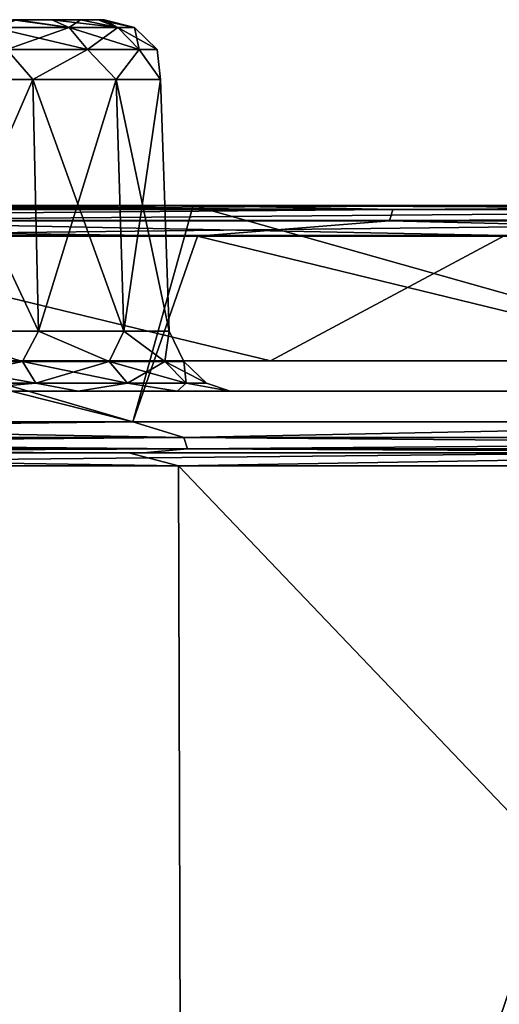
# Model space of a CAD drawing. Header units: millimetres. Extents: x -125 to 125, y -51 to 12.
# Tile 25 of 79: x -42.17 to -38.29, y 4.55 to 12.5. Entities that reach past the tile are written whole.
import ezdxf

# ---------------------------------------------------------------- set-up
doc = ezdxf.new("R2010")
doc.units = ezdxf.units.MM
doc.header["$LTSCALE"] = 65.185185
for name, color, linetype in [('1', 7, 'CONTINUOUS'), ('10', 7, 'CONTINUOUS'), ('117', 7, 'CONTINUOUS'), ('118', 7, 'CONTINUOUS'), ('2', 7, 'CONTINUOUS'), ('27', 7, 'CONTINUOUS'), ('29', 7, 'CONTINUOUS'), ('3', 7, 'CONTINUOUS'), ('33', 7, 'CONTINUOUS'), ('34', 7, 'CONTINUOUS'), ('36', 7, 'CONTINUOUS'), ('38', 7, 'CONTINUOUS'), ('4', 7, 'CONTINUOUS'), ('49', 7, 'CONTINUOUS'), ('51', 7, 'CONTINUOUS'), ('79', 7, 'CONTINUOUS'), ('80', 7, 'CONTINUOUS'), ('83', 7, 'CONTINUOUS'), ('85', 7, 'CONTINUOUS'), ('92', 7, 'CONTINUOUS')]:
    doc.layers.add(name, color=color, linetype=linetype)

msp = doc.modelspace()

# ---------------------------------------------------------------- linework, layer by layer
at = {"layer": '1', "linetype": 'CONTINUOUS'}
for points in [[(-40.7679, 11, 110.3539), (-44.4299, 11, 108.9311), (-52.7538, 11, 112.9389), (-40.7679, 11, 110.3539)], [(-47.112, 11, 115.4063), (-40.7679, 11, 110.3539), (-52.7538, 11, 112.9389), (-47.112, 11, 115.4063)], [(-47.2078, 11, -115.6372), (-52.7534, 11, -113.2149), (-40.7662, 11, -118.0621), (-47.2078, 11, -115.6372)], [(-40.7662, 11, -118.0621), (-52.7534, 11, -113.2149), (-40.7679, 11, -110.3539), (-40.7662, 11, -118.0621)], [(-40.7679, 11, -110.3539), (-52.7534, 11, -113.2149), (-44.43, 11, -108.9311), (-40.7679, 11, -110.3539)], [(-40.7663, 11, 117.7975), (-40.7679, 11, 110.3539), (-47.112, 11, 115.4063), (-40.7663, 11, 117.7975)], [(-40.7662, 11, -118.0621), (-40.7679, 11, -110.3539), (-38.3385, 11, -111.2212), (-40.7662, 11, -118.0621)], [(-40.7679, 11, 110.3539), (-40.7663, 11, 117.7975), (-38.3384, 11, 111.2212), (-40.7679, 11, 110.3539)], [(-28.7816, 11, 114.0685), (-32.1296, 11, 113.1711), (-40.7663, 11, 117.7975), (-28.7816, 11, 114.0685)], [(-40.6533, 11, 117.8366), (-28.7816, 11, 114.0685), (-40.7663, 11, 117.7975), (-40.6533, 11, 117.8366)], [(-40.7663, 11, 117.7975), (-32.1296, 11, 113.1711), (-38.3384, 11, 111.2212), (-40.7663, 11, 117.7975)], [(-40.7662, 11, -118.0621), (-38.3385, 11, -111.2212), (-32.1297, 11, -113.1711), (-40.7662, 11, -118.0621)], [(-34.1391, 11, -120.146), (-40.7662, 11, -118.0621), (-28.7823, 11, -121.5406), (-34.1391, 11, -120.146)], [(-28.7823, 11, -121.5406), (-40.7662, 11, -118.0621), (-28.7816, 11, -114.0685), (-28.7823, 11, -121.5406)], [(-28.7816, 11, -114.0685), (-40.7662, 11, -118.0621), (-32.1297, 11, -113.1711), (-28.7816, 11, -114.0685)], [(-34.0698, 11, 119.9058), (-28.7816, 11, 114.0685), (-40.6533, 11, 117.8366), (-34.0698, 11, 119.9058)]]:
    msp.add_3dface(points, dxfattribs=at)
at = {"layer": '10', "linetype": 'CONTINUOUS'}
for points in [[(-41.9071, 12.5, 19.0746), (-42.1893, 12.5, 15.9276), (-42.2201, 12.5, 19.4561), (-41.9071, 12.5, 19.0746)], [(-41.9071, 12.5, 1.9285), (-42.2201, 12.5, -1.2499), (-42.2201, 12.5, 2.3099), (-41.9071, 12.5, 1.9285)], [(-41.9071, 12.5, -0.8685), (-42.2201, 12.5, -1.2499), (-41.9071, 12.5, 1.9285), (-41.9071, 12.5, -0.8685)], [(-41.9071, 12.5, 16.2776), (-42.1893, 12.5, 15.9276), (-41.9071, 12.5, 19.0746), (-41.9071, 12.5, 16.2776)], [(-41.6745, 12.5, 18.6394), (-41.9071, 12.5, 16.2776), (-41.9071, 12.5, 19.0746), (-41.6745, 12.5, 18.6394)], [(-41.6745, 12.5, 16.7128), (-41.9071, 12.5, 16.2776), (-41.6745, 12.5, 18.6394), (-41.6745, 12.5, 16.7128)], [(-41.6745, 12.5, 1.4933), (-41.9071, 12.5, -0.8685), (-41.9071, 12.5, 1.9285), (-41.6745, 12.5, 1.4933)], [(-41.6745, 12.5, -0.4333), (-41.9071, 12.5, -0.8685), (-41.6745, 12.5, 1.4933), (-41.6745, 12.5, -0.4333)], [(-41.5312, 12.5, 18.1672), (-41.6745, 12.5, 16.7128), (-41.6745, 12.5, 18.6394), (-41.5312, 12.5, 18.1672)], [(-41.5312, 12.5, 17.1851), (-41.6745, 12.5, 16.7128), (-41.5312, 12.5, 18.1672), (-41.5312, 12.5, 17.1851)], [(-41.5312, 12.5, 1.0211), (-41.6745, 12.5, -0.4333), (-41.6745, 12.5, 1.4933), (-41.5312, 12.5, 1.0211)], [(-41.5312, 12.5, 0.0389), (-41.6745, 12.5, -0.4333), (-41.5312, 12.5, 1.0211), (-41.5312, 12.5, 0.0389)], [(-41.4828, 12.5, 17.6761), (-41.5312, 12.5, 17.1851), (-41.5312, 12.5, 18.1672), (-41.4828, 12.5, 17.6761)], [(-41.4828, 12.5, 0.53), (-41.5312, 12.5, 0.0389), (-41.5312, 12.5, 1.0211), (-41.4828, 12.5, 0.53)]]:
    msp.add_3dface(points, dxfattribs=at)
at = {"layer": '117', "color": 1, "linetype": 'CONTINUOUS'}
for points in [[(-51.9265, 8.8946, 113.7032), (-40.8832, 8.8946, 118.1242), (-47.8354, 9, 115.4849), (-51.9265, 8.8946, 113.7032)], [(-47.8354, 9, 115.4849), (-40.8832, 8.8946, 118.1242), (-41.2848, 9, 117.9854), (-47.8354, 9, 115.4849)], [(-41.2848, 9, 117.9854), (-40.8832, 8.8946, 118.1242), (-34.6044, 9, 120.1147), (-41.2848, 9, 117.9854)], [(-40.8832, 8.8946, 118.1242), (-29.4697, 8.8946, 121.4756), (-34.6044, 9, 120.1147), (-40.8832, 8.8946, 118.1242)], [(-40.8832, 8.8946, 118.1242), (-51.9265, 8.8946, 113.7032), (-40.849, -3.0907, 118.0254), (-40.8832, 8.8946, 118.1242)], [(-40.849, -3.0907, 118.0254), (-51.9265, 8.8946, 113.7032), (-51.883, -3.0907, 113.608), (-40.849, -3.0907, 118.0254)], [(-29.4697, 8.8946, 121.4756), (-40.8832, 8.8946, 118.1242), (-29.445, -3.0907, 121.3739), (-29.4697, 8.8946, 121.4756)], [(-29.445, -3.0907, 121.3739), (-40.8832, 8.8946, 118.1242), (-40.849, -3.0907, 118.0254), (-29.445, -3.0907, 121.3739)]]:
    msp.add_3dface(points, dxfattribs=at)
at = {"layer": '118', "color": 1, "linetype": 'CONTINUOUS'}
for points in [[(-37.162, 9, -119.3482), (-47.4609, 8.8946, -115.6384), (-43.6866, 9, -117.1174), (-37.162, 9, -119.3482)], [(-36.7713, 8.8946, -119.4682), (-47.4609, 8.8946, -115.6384), (-37.162, 9, -119.3482), (-36.7713, 8.8946, -119.4682)], [(-40.849, -3.0907, -118.0254), (-51.883, -3.0907, -113.608), (-47.4609, 8.8946, -115.6384), (-40.849, -3.0907, -118.0254)], [(-36.7713, 8.8946, -119.4682), (-40.849, -3.0907, -118.0254), (-47.4609, 8.8946, -115.6384), (-36.7713, 8.8946, -119.4682)], [(-29.445, -3.0907, -121.3739), (-40.849, -3.0907, -118.0254), (-36.7713, 8.8946, -119.4682), (-29.445, -3.0907, -121.3739)]]:
    msp.add_3dface(points, dxfattribs=at)
at = {"layer": '2', "linetype": 'CONTINUOUS'}
for points in [[(-45.2155, 9.5, -108.037), (-33.229, 9.5, -112.3043), (-33.5896, 9.5, -112.197), (-45.2155, 9.5, -108.037)], [(-45.2145, 9.5, -96.6011), (-33.2287, 9.5, -100.4633), (-45.2155, 9.5, -108.037), (-45.2145, 9.5, -96.6011)], [(-33.2287, 9.5, -100.4633), (-33.229, 9.5, -112.3043), (-45.2155, 9.5, -108.037), (-33.2287, 9.5, -100.4633)], [(-45.2155, 9.5, 108.037), (-33.2287, 9.5, 100.4633), (-45.2145, 9.5, 96.6011), (-45.2155, 9.5, 108.037)], [(-33.5896, 9.5, 112.197), (-33.2287, 9.5, 100.4633), (-45.2155, 9.5, 108.037), (-33.5896, 9.5, 112.197)], [(-45.2145, 9.5, -62.5066), (-33.2287, 9.5, -65.0057), (-45.2145, 9.5, -73.8714), (-45.2145, 9.5, -62.5066)], [(-33.2287, 9.5, -65.0057), (-33.2287, 9.5, -76.8249), (-45.2145, 9.5, -73.8714), (-33.2287, 9.5, -65.0057)], [(-45.2145, 9.5, -51.1417), (-33.2287, 9.5, -53.1865), (-45.2145, 9.5, -62.5066), (-45.2145, 9.5, -51.1417)], [(-33.2287, 9.5, -53.1865), (-33.2287, 9.5, -65.0057), (-45.2145, 9.5, -62.5066), (-33.2287, 9.5, -53.1865)], [(-45.2145, 9.5, -39.7769), (-33.2287, 9.5, -41.3673), (-45.2145, 9.5, -51.1417), (-45.2145, 9.5, -39.7769)], [(-33.2287, 9.5, -41.3673), (-33.2287, 9.5, -53.1865), (-45.2145, 9.5, -51.1417), (-33.2287, 9.5, -41.3673)], [(-45.2145, 9.5, -28.4121), (-33.2287, 9.5, -29.548), (-45.2145, 9.5, -39.7769), (-45.2145, 9.5, -28.4121)], [(-33.2287, 9.5, -29.548), (-33.2287, 9.5, -41.3673), (-45.2145, 9.5, -39.7769), (-33.2287, 9.5, -29.548)], [(-45.2145, 9.5, -17.0472), (-33.2287, 9.5, -17.7288), (-45.2145, 9.5, -28.4121), (-45.2145, 9.5, -17.0472)], [(-33.2287, 9.5, -17.7288), (-33.2287, 9.5, -29.548), (-45.2145, 9.5, -28.4121), (-33.2287, 9.5, -17.7288)], [(-45.2145, 9.5, -5.6824), (-33.2287, 9.5, -5.9096), (-45.2145, 9.5, -17.0472), (-45.2145, 9.5, -5.6824)], [(-33.2287, 9.5, -76.8249), (-33.2287, 9.5, -88.6441), (-45.2145, 9.5, -85.2362), (-33.2287, 9.5, -76.8249)], [(-45.2145, 9.5, -85.2362), (-33.2287, 9.5, -88.6441), (-45.2145, 9.5, -96.6011), (-45.2145, 9.5, -85.2362)], [(-33.2287, 9.5, -88.6441), (-33.2287, 9.5, -100.4633), (-45.2145, 9.5, -96.6011), (-33.2287, 9.5, -88.6441)], [(-45.2145, 9.5, -73.8714), (-33.2287, 9.5, -76.8249), (-45.2145, 9.5, -85.2362), (-45.2145, 9.5, -73.8714)], [(-33.2287, 9.5, 53.1865), (-33.2287, 9.5, 41.3673), (-45.2145, 9.5, 51.1417), (-33.2287, 9.5, 53.1865)], [(-45.2145, 9.5, 73.8714), (-33.2287, 9.5, 65.0057), (-45.2145, 9.5, 62.5066), (-45.2145, 9.5, 73.8714)], [(-33.2287, 9.5, 65.0057), (-33.2287, 9.5, 53.1865), (-45.2145, 9.5, 62.5066), (-33.2287, 9.5, 65.0057)], [(-45.2145, 9.5, 85.2362), (-33.2287, 9.5, 76.8249), (-45.2145, 9.5, 73.8714), (-45.2145, 9.5, 85.2362)], [(-33.2287, 9.5, 76.8249), (-33.2287, 9.5, 65.0057), (-45.2145, 9.5, 73.8714), (-33.2287, 9.5, 76.8249)], [(-45.2145, 9.5, 96.6011), (-33.2287, 9.5, 88.6441), (-45.2145, 9.5, 85.2362), (-45.2145, 9.5, 96.6011)], [(-33.2287, 9.5, 88.6441), (-33.2287, 9.5, 76.8249), (-45.2145, 9.5, 85.2362), (-33.2287, 9.5, 88.6441)], [(-33.2287, 9.5, 100.4633), (-33.2287, 9.5, 88.6441), (-45.2145, 9.5, 96.6011), (-33.2287, 9.5, 100.4633)], [(-45.2145, 9.5, 5.6824), (-33.2287, 9.5, -5.9096), (-45.2145, 9.5, -5.6824), (-45.2145, 9.5, 5.6824)], [(-33.2287, 9.5, -5.9096), (-33.2287, 9.5, -17.7288), (-45.2145, 9.5, -17.0472), (-33.2287, 9.5, -5.9096)], [(-45.2145, 9.5, 17.0472), (-33.2287, 9.5, 5.9096), (-45.2145, 9.5, 5.6824), (-45.2145, 9.5, 17.0472)], [(-33.2287, 9.5, 5.9096), (-33.2287, 9.5, -5.9096), (-45.2145, 9.5, 5.6824), (-33.2287, 9.5, 5.9096)], [(-45.2145, 9.5, 28.4121), (-33.2287, 9.5, 17.7288), (-45.2145, 9.5, 17.0472), (-45.2145, 9.5, 28.4121)], [(-33.2287, 9.5, 17.7288), (-33.2287, 9.5, 5.9096), (-45.2145, 9.5, 17.0472), (-33.2287, 9.5, 17.7288)], [(-45.2145, 9.5, 39.7769), (-33.2287, 9.5, 29.548), (-45.2145, 9.5, 28.4121), (-45.2145, 9.5, 39.7769)], [(-33.2287, 9.5, 29.548), (-33.2287, 9.5, 17.7288), (-45.2145, 9.5, 28.4121), (-33.2287, 9.5, 29.548)], [(-45.2145, 9.5, 51.1417), (-33.2287, 9.5, 41.3673), (-45.2145, 9.5, 39.7769), (-45.2145, 9.5, 51.1417)], [(-33.2287, 9.5, 41.3673), (-33.2287, 9.5, 29.548), (-45.2145, 9.5, 39.7769), (-33.2287, 9.5, 41.3673)], [(-45.2145, 9.5, 62.5066), (-33.2287, 9.5, 53.1865), (-45.2145, 9.5, 51.1417), (-45.2145, 9.5, 62.5066)]]:
    msp.add_3dface(points, dxfattribs=at)
at = {"layer": '27', "linetype": 'CONTINUOUS'}
for points in [[(-42.9682, 12.0174, -2.3049), (-42.0608, 12.0174, -1.781), (-42.9439, 9.9826, -2.3717), (-42.9682, 12.0174, -2.3049)], [(-42.0608, 12.0174, 2.841), (-42.9682, 12.0174, 3.3649), (-42.0151, 9.9826, 2.8955), (-42.0608, 12.0174, 2.841)], [(-42.0151, 9.9826, 2.8955), (-42.9682, 12.0174, 3.3649), (-42.9439, 9.9826, 3.4317), (-42.0151, 9.9826, 2.8955)], [(-42.9439, 9.9826, -2.3717), (-42.0608, 12.0174, -1.781), (-42.0151, 9.9826, -1.8355), (-42.9439, 9.9826, -2.3717)], [(-42.0608, 12.0174, -1.781), (-41.3873, 12.0174, -0.9784), (-42.0151, 9.9826, -1.8355), (-42.0608, 12.0174, -1.781)], [(-41.3873, 12.0174, 2.0384), (-42.0608, 12.0174, 2.841), (-41.3258, 9.9826, 2.074), (-41.3873, 12.0174, 2.0384)], [(-41.3258, 9.9826, 2.074), (-42.0608, 12.0174, 2.841), (-42.0151, 9.9826, 2.8955), (-41.3258, 9.9826, 2.074)], [(-42.0151, 9.9826, -1.8355), (-41.3873, 12.0174, -0.9784), (-41.3258, 9.9826, -1.014), (-42.0151, 9.9826, -1.8355)], [(-41.3873, 12.0174, -0.9784), (-41.029, 12.0174, 0.0061), (-41.3258, 9.9826, -1.014), (-41.3873, 12.0174, -0.9784)], [(-41.029, 12.0174, 1.0539), (-41.3873, 12.0174, 2.0384), (-40.959, 9.9826, 1.0662), (-41.029, 12.0174, 1.0539)], [(-40.959, 9.9826, 1.0662), (-41.3873, 12.0174, 2.0384), (-41.3258, 9.9826, 2.074), (-40.959, 9.9826, 1.0662)], [(-41.3258, 9.9826, -1.014), (-41.029, 12.0174, 0.0061), (-40.959, 9.9826, -0.0062), (-41.3258, 9.9826, -1.014)], [(-40.959, 9.9826, -0.0062), (-41.029, 12.0174, 1.0539), (-40.959, 9.9826, 1.0662), (-40.959, 9.9826, -0.0062)], [(-41.029, 12.0174, 0.0061), (-41.029, 12.0174, 1.0539), (-40.959, 9.9826, -0.0062), (-41.029, 12.0174, 0.0061)]]:
    msp.add_3dface(points, dxfattribs=at)
at = {"layer": '29', "linetype": 'CONTINUOUS'}
for points in [[(-42.9682, 12.0174, 14.8412), (-42.0608, 12.0174, 15.3651), (-42.9439, 9.9826, 14.7745), (-42.9682, 12.0174, 14.8412)], [(-42.0608, 12.0174, 19.9872), (-42.9682, 12.0174, 20.5111), (-42.0151, 9.9826, 20.0416), (-42.0608, 12.0174, 19.9872)], [(-42.0151, 9.9826, 20.0416), (-42.9682, 12.0174, 20.5111), (-42.9439, 9.9826, 20.5778), (-42.0151, 9.9826, 20.0416)], [(-42.9439, 9.9826, 14.7745), (-42.0608, 12.0174, 15.3651), (-42.0151, 9.9826, 15.3107), (-42.9439, 9.9826, 14.7745)], [(-42.0608, 12.0174, 15.3651), (-41.3873, 12.0174, 16.1677), (-42.0151, 9.9826, 15.3107), (-42.0608, 12.0174, 15.3651)], [(-41.3873, 12.0174, 19.1846), (-42.0608, 12.0174, 19.9872), (-41.3258, 9.9826, 19.2201), (-41.3873, 12.0174, 19.1846)], [(-41.3258, 9.9826, 19.2201), (-42.0608, 12.0174, 19.9872), (-42.0151, 9.9826, 20.0416), (-41.3258, 9.9826, 19.2201)], [(-42.0151, 9.9826, 15.3107), (-41.3873, 12.0174, 16.1677), (-41.3258, 9.9826, 16.1322), (-42.0151, 9.9826, 15.3107)], [(-41.3873, 12.0174, 16.1677), (-41.029, 12.0174, 17.1523), (-41.3258, 9.9826, 16.1322), (-41.3873, 12.0174, 16.1677)], [(-41.029, 12.0174, 18.2), (-41.3873, 12.0174, 19.1846), (-40.959, 9.9826, 18.2124), (-41.029, 12.0174, 18.2)], [(-40.959, 9.9826, 18.2124), (-41.3873, 12.0174, 19.1846), (-41.3258, 9.9826, 19.2201), (-40.959, 9.9826, 18.2124)], [(-41.3258, 9.9826, 16.1322), (-41.029, 12.0174, 17.1523), (-40.959, 9.9826, 17.1399), (-41.3258, 9.9826, 16.1322)], [(-40.959, 9.9826, 17.1399), (-41.029, 12.0174, 18.2), (-40.959, 9.9826, 18.2124), (-40.959, 9.9826, 17.1399)], [(-41.029, 12.0174, 17.1523), (-41.029, 12.0174, 18.2), (-40.959, 9.9826, 17.1399), (-41.029, 12.0174, 17.1523)]]:
    msp.add_3dface(points, dxfattribs=at)
at = {"layer": '3', "linetype": 'CONTINUOUS'}
for points in [[(-47.798, 9.25, -115.3945), (-47.2078, 11, -115.6372), (-41.2526, 9.25, -117.893), (-47.798, 9.25, -115.3945)], [(-47.2078, 11, -115.6372), (-40.7662, 11, -118.0621), (-41.2526, 9.25, -117.893), (-47.2078, 11, -115.6372)], [(-41.2526, 9.25, -117.893), (-40.7662, 11, -118.0621), (-34.5773, 9.25, -120.0206), (-41.2526, 9.25, -117.893)], [(-40.7662, 11, -118.0621), (-34.1391, 11, -120.146), (-34.5773, 9.25, -120.0206), (-40.7662, 11, -118.0621)]]:
    msp.add_3dface(points, dxfattribs=at)
at = {"layer": '33', "linetype": 'CONTINUOUS'}
for points in [[(-46.4867, 9.7435, -107.7684), (-40.1419, 9.7435, -110.289), (-44.3252, 10.7565, -108.7039), (-46.4867, 9.7435, -107.7684)], [(-44.3252, 10.7565, -108.7039), (-40.1419, 9.7435, -110.289), (-38.2479, 10.7565, -110.9881), (-44.3252, 10.7565, -108.7039)], [(-40.1419, 9.7435, -110.289), (-33.6613, 9.7435, -112.4364), (-38.2479, 10.7565, -110.9881), (-40.1419, 9.7435, -110.289)]]:
    msp.add_3dface(points, dxfattribs=at)
at = {"layer": '34', "linetype": 'CONTINUOUS'}
for points in [[(-46.4867, 9.7435, 107.7684), (-44.3252, 10.7565, 108.7039), (-40.1419, 9.7435, 110.289), (-46.4867, 9.7435, 107.7684)], [(-44.3252, 10.7565, 108.7039), (-38.2479, 10.7565, 110.9881), (-40.1419, 9.7435, 110.289), (-44.3252, 10.7565, 108.7039)], [(-40.1419, 9.7435, 110.289), (-38.2479, 10.7565, 110.9881), (-33.6613, 9.7435, 112.4364), (-40.1419, 9.7435, 110.289)]]:
    msp.add_3dface(points, dxfattribs=at)
at = {"layer": '36', "linetype": 'CONTINUOUS'}
for points in [[(-41.7656, 12.436, 2.1534), (-42.2201, 12.5, 2.3099), (-42.3766, 12.436, 2.7644), (-41.7656, 12.436, 2.1534)], [(-42.3766, 12.436, -1.7044), (-42.2201, 12.5, -1.2499), (-41.7656, 12.436, -1.0934), (-42.3766, 12.436, -1.7044)], [(-41.9071, 12.5, 1.9285), (-42.2201, 12.5, 2.3099), (-41.7656, 12.436, 2.1534), (-41.9071, 12.5, 1.9285)], [(-42.2201, 12.5, -1.2499), (-41.9071, 12.5, -0.8685), (-41.7656, 12.436, -1.0934), (-42.2201, 12.5, -1.2499)], [(-41.6745, 12.5, 1.4933), (-41.9071, 12.5, 1.9285), (-41.3733, 12.436, 1.3835), (-41.6745, 12.5, 1.4933)], [(-41.3733, 12.436, 1.3835), (-41.9071, 12.5, 1.9285), (-41.7656, 12.436, 2.1534), (-41.3733, 12.436, 1.3835)], [(-41.9071, 12.5, -0.8685), (-41.6745, 12.5, -0.4333), (-41.7656, 12.436, -1.0934), (-41.9071, 12.5, -0.8685)], [(-41.7656, 12.436, -1.0934), (-41.6745, 12.5, -0.4333), (-41.3733, 12.436, -0.3235), (-41.7656, 12.436, -1.0934)], [(-41.5312, 12.5, 1.0211), (-41.6745, 12.5, 1.4933), (-41.3733, 12.436, 1.3835), (-41.5312, 12.5, 1.0211)], [(-41.6745, 12.5, -0.4333), (-41.5312, 12.5, 0.0389), (-41.3733, 12.436, -0.3235), (-41.6745, 12.5, -0.4333)], [(-41.2381, 12.436, 0.53), (-41.5312, 12.5, 1.0211), (-41.3733, 12.436, 1.3835), (-41.2381, 12.436, 0.53)], [(-41.5312, 12.5, 0.0389), (-41.4828, 12.5, 0.53), (-41.3733, 12.436, -0.3235), (-41.5312, 12.5, 0.0389)], [(-41.4828, 12.5, 0.53), (-41.5312, 12.5, 1.0211), (-41.2381, 12.436, 0.53), (-41.4828, 12.5, 0.53)], [(-41.3733, 12.436, -0.3235), (-41.4828, 12.5, 0.53), (-41.2381, 12.436, 0.53), (-41.3733, 12.436, -0.3235)], [(-41.6181, 12.26, 2.2606), (-42.3766, 12.436, 2.7644), (-42.2694, 12.26, 2.9119), (-41.6181, 12.26, 2.2606)], [(-42.3766, 12.436, -1.7044), (-41.7656, 12.436, -1.0934), (-42.2694, 12.26, -1.8519), (-42.3766, 12.436, -1.7044)], [(-41.7656, 12.436, 2.1534), (-42.3766, 12.436, 2.7644), (-41.6181, 12.26, 2.2606), (-41.7656, 12.436, 2.1534)], [(-42.2694, 12.26, -1.8519), (-41.7656, 12.436, -1.0934), (-41.6181, 12.26, -1.2006), (-42.2694, 12.26, -1.8519)], [(-41.1999, 12.26, 1.4398), (-41.7656, 12.436, 2.1534), (-41.6181, 12.26, 2.2606), (-41.1999, 12.26, 1.4398)], [(-41.3733, 12.436, 1.3835), (-41.7656, 12.436, 2.1534), (-41.1999, 12.26, 1.4398), (-41.3733, 12.436, 1.3835)], [(-41.7656, 12.436, -1.0934), (-41.3733, 12.436, -0.3235), (-41.6181, 12.26, -1.2006), (-41.7656, 12.436, -1.0934)], [(-41.6181, 12.26, -1.2006), (-41.3733, 12.436, -0.3235), (-41.1999, 12.26, -0.3798), (-41.6181, 12.26, -1.2006)], [(-41.0558, 12.26, 0.53), (-41.3733, 12.436, 1.3835), (-41.1999, 12.26, 1.4398), (-41.0558, 12.26, 0.53)], [(-41.2381, 12.436, 0.53), (-41.3733, 12.436, 1.3835), (-41.0558, 12.26, 0.53), (-41.2381, 12.436, 0.53)], [(-41.3733, 12.436, -0.3235), (-41.2381, 12.436, 0.53), (-41.1999, 12.26, -0.3798), (-41.3733, 12.436, -0.3235)], [(-41.1999, 12.26, -0.3798), (-41.2381, 12.436, 0.53), (-41.0558, 12.26, 0.53), (-41.1999, 12.26, -0.3798)], [(-42.9682, 12.0174, 3.3649), (-42.0608, 12.0174, 2.841), (-42.2694, 12.26, 2.9119), (-42.9682, 12.0174, 3.3649)], [(-42.0608, 12.0174, -1.781), (-42.9682, 12.0174, -2.3049), (-42.2694, 12.26, -1.8519), (-42.0608, 12.0174, -1.781)], [(-42.0608, 12.0174, 2.841), (-41.6181, 12.26, 2.2606), (-42.2694, 12.26, 2.9119), (-42.0608, 12.0174, 2.841)], [(-42.0608, 12.0174, -1.781), (-42.2694, 12.26, -1.8519), (-41.6181, 12.26, -1.2006), (-42.0608, 12.0174, -1.781)], [(-42.0608, 12.0174, 2.841), (-41.3873, 12.0174, 2.0384), (-41.6181, 12.26, 2.2606), (-42.0608, 12.0174, 2.841)], [(-41.3873, 12.0174, -0.9784), (-42.0608, 12.0174, -1.781), (-41.6181, 12.26, -1.2006), (-41.3873, 12.0174, -0.9784)], [(-41.3873, 12.0174, -0.9784), (-41.6181, 12.26, -1.2006), (-41.1999, 12.26, -0.3798), (-41.3873, 12.0174, -0.9784)], [(-41.3873, 12.0174, 2.0384), (-41.1999, 12.26, 1.4398), (-41.6181, 12.26, 2.2606), (-41.3873, 12.0174, 2.0384)], [(-41.029, 12.0174, 0.0061), (-41.3873, 12.0174, -0.9784), (-41.1999, 12.26, -0.3798), (-41.029, 12.0174, 0.0061)], [(-41.3873, 12.0174, 2.0384), (-41.029, 12.0174, 1.0539), (-41.1999, 12.26, 1.4398), (-41.3873, 12.0174, 2.0384)], [(-41.029, 12.0174, 0.0061), (-41.1999, 12.26, -0.3798), (-41.0558, 12.26, 0.53), (-41.029, 12.0174, 0.0061)], [(-41.029, 12.0174, 1.0539), (-41.0558, 12.26, 0.53), (-41.1999, 12.26, 1.4398), (-41.029, 12.0174, 1.0539)], [(-41.029, 12.0174, 1.0539), (-41.029, 12.0174, 0.0061), (-41.0558, 12.26, 0.53), (-41.029, 12.0174, 1.0539)]]:
    msp.add_3dface(points, dxfattribs=at)
at = {"layer": '38', "linetype": 'CONTINUOUS'}
for points in [[(-42.3766, 12.436, 15.4417), (-42.1893, 12.5, 15.9276), (-41.7656, 12.436, 16.0528), (-42.3766, 12.436, 15.4417)], [(-41.7656, 12.436, 19.2995), (-42.2201, 12.5, 19.4561), (-42.3766, 12.436, 19.9106), (-41.7656, 12.436, 19.2995)], [(-41.9071, 12.5, 19.0746), (-42.2201, 12.5, 19.4561), (-41.7656, 12.436, 19.2995), (-41.9071, 12.5, 19.0746)], [(-42.1893, 12.5, 15.9276), (-41.9071, 12.5, 16.2776), (-41.7656, 12.436, 16.0528), (-42.1893, 12.5, 15.9276)], [(-41.9071, 12.5, 16.2776), (-41.6745, 12.5, 16.7128), (-41.7656, 12.436, 16.0528), (-41.9071, 12.5, 16.2776)], [(-41.3733, 12.436, 18.5296), (-41.9071, 12.5, 19.0746), (-41.7656, 12.436, 19.2995), (-41.3733, 12.436, 18.5296)], [(-41.6745, 12.5, 18.6394), (-41.9071, 12.5, 19.0746), (-41.3733, 12.436, 18.5296), (-41.6745, 12.5, 18.6394)], [(-41.7656, 12.436, 16.0528), (-41.6745, 12.5, 16.7128), (-41.3733, 12.436, 16.8227), (-41.7656, 12.436, 16.0528)], [(-41.6745, 12.5, 16.7128), (-41.5312, 12.5, 17.1851), (-41.3733, 12.436, 16.8227), (-41.6745, 12.5, 16.7128)], [(-41.5312, 12.5, 18.1672), (-41.6745, 12.5, 18.6394), (-41.3733, 12.436, 18.5296), (-41.5312, 12.5, 18.1672)], [(-41.5312, 12.5, 17.1851), (-41.4828, 12.5, 17.6761), (-41.3733, 12.436, 16.8227), (-41.5312, 12.5, 17.1851)], [(-41.2381, 12.436, 17.6761), (-41.5312, 12.5, 18.1672), (-41.3733, 12.436, 18.5296), (-41.2381, 12.436, 17.6761)], [(-41.4828, 12.5, 17.6761), (-41.5312, 12.5, 18.1672), (-41.2381, 12.436, 17.6761), (-41.4828, 12.5, 17.6761)], [(-41.3733, 12.436, 16.8227), (-41.4828, 12.5, 17.6761), (-41.2381, 12.436, 17.6761), (-41.3733, 12.436, 16.8227)], [(-42.3766, 12.436, 15.4417), (-41.7656, 12.436, 16.0528), (-42.2694, 12.26, 15.2942), (-42.3766, 12.436, 15.4417)], [(-41.7656, 12.436, 19.2995), (-42.3766, 12.436, 19.9106), (-41.6181, 12.26, 19.4067), (-41.7656, 12.436, 19.2995)], [(-41.6181, 12.26, 19.4067), (-42.3766, 12.436, 19.9106), (-42.2694, 12.26, 20.0581), (-41.6181, 12.26, 19.4067)], [(-42.2694, 12.26, 15.2942), (-41.7656, 12.436, 16.0528), (-41.6181, 12.26, 15.9456), (-42.2694, 12.26, 15.2942)], [(-41.3733, 12.436, 18.5296), (-41.7656, 12.436, 19.2995), (-41.1999, 12.26, 18.586), (-41.3733, 12.436, 18.5296)], [(-41.7656, 12.436, 16.0528), (-41.3733, 12.436, 16.8227), (-41.6181, 12.26, 15.9456), (-41.7656, 12.436, 16.0528)], [(-41.1999, 12.26, 18.586), (-41.7656, 12.436, 19.2995), (-41.6181, 12.26, 19.4067), (-41.1999, 12.26, 18.586)], [(-41.6181, 12.26, 15.9456), (-41.3733, 12.436, 16.8227), (-41.1999, 12.26, 16.7663), (-41.6181, 12.26, 15.9456)], [(-41.0558, 12.26, 17.6761), (-41.3733, 12.436, 18.5296), (-41.1999, 12.26, 18.586), (-41.0558, 12.26, 17.6761)], [(-41.3733, 12.436, 16.8227), (-41.2381, 12.436, 17.6761), (-41.1999, 12.26, 16.7663), (-41.3733, 12.436, 16.8227)], [(-41.2381, 12.436, 17.6761), (-41.3733, 12.436, 18.5296), (-41.0558, 12.26, 17.6761), (-41.2381, 12.436, 17.6761)], [(-41.1999, 12.26, 16.7663), (-41.2381, 12.436, 17.6761), (-41.0558, 12.26, 17.6761), (-41.1999, 12.26, 16.7663)], [(-42.9682, 12.0174, 20.5111), (-42.0608, 12.0174, 19.9872), (-42.2694, 12.26, 20.0581), (-42.9682, 12.0174, 20.5111)], [(-42.0608, 12.0174, 15.3651), (-42.9682, 12.0174, 14.8412), (-42.2694, 12.26, 15.2942), (-42.0608, 12.0174, 15.3651)], [(-42.0608, 12.0174, 19.9872), (-41.6181, 12.26, 19.4067), (-42.2694, 12.26, 20.0581), (-42.0608, 12.0174, 19.9872)], [(-42.0608, 12.0174, 15.3651), (-42.2694, 12.26, 15.2942), (-41.6181, 12.26, 15.9456), (-42.0608, 12.0174, 15.3651)], [(-42.0608, 12.0174, 19.9872), (-41.3873, 12.0174, 19.1846), (-41.6181, 12.26, 19.4067), (-42.0608, 12.0174, 19.9872)], [(-41.3873, 12.0174, 16.1677), (-42.0608, 12.0174, 15.3651), (-41.6181, 12.26, 15.9456), (-41.3873, 12.0174, 16.1677)], [(-41.3873, 12.0174, 19.1846), (-41.1999, 12.26, 18.586), (-41.6181, 12.26, 19.4067), (-41.3873, 12.0174, 19.1846)], [(-41.3873, 12.0174, 16.1677), (-41.6181, 12.26, 15.9456), (-41.1999, 12.26, 16.7663), (-41.3873, 12.0174, 16.1677)], [(-41.3873, 12.0174, 19.1846), (-41.029, 12.0174, 18.2), (-41.1999, 12.26, 18.586), (-41.3873, 12.0174, 19.1846)], [(-41.029, 12.0174, 17.1523), (-41.3873, 12.0174, 16.1677), (-41.1999, 12.26, 16.7663), (-41.029, 12.0174, 17.1523)], [(-41.029, 12.0174, 18.2), (-41.0558, 12.26, 17.6761), (-41.1999, 12.26, 18.586), (-41.029, 12.0174, 18.2)], [(-41.029, 12.0174, 17.1523), (-41.1999, 12.26, 16.7663), (-41.0558, 12.26, 17.6761), (-41.029, 12.0174, 17.1523)], [(-41.029, 12.0174, 18.2), (-41.029, 12.0174, 17.1523), (-41.0558, 12.26, 17.6761), (-41.029, 12.0174, 18.2)]]:
    msp.add_3dface(points, dxfattribs=at)
at = {"layer": '4', "linetype": 'CONTINUOUS'}
for points in [[(-47.798, 9.25, 115.3945), (-41.2526, 9.25, 117.893), (-47.2009, 10.75, 115.64), (-47.798, 9.25, 115.3945)], [(-47.2009, 10.75, 115.64), (-41.2526, 9.25, 117.893), (-40.7298, 10.75, 118.0746), (-47.2009, 10.75, 115.64)], [(-41.2526, 9.25, 117.893), (-34.5773, 9.25, 120.0206), (-40.7298, 10.75, 118.0746), (-41.2526, 9.25, 117.893)], [(-40.7298, 10.75, 118.0746), (-34.5773, 9.25, 120.0206), (-34.134, 10.75, 120.1475), (-40.7298, 10.75, 118.0746)]]:
    msp.add_3dface(points, dxfattribs=at)
at = {"layer": '49', "linetype": 'CONTINUOUS'}
for points in [[(-42.9439, 9.9826, -2.3717), (-42.1423, 9.74, -2.0269), (-43.0233, 9.74, -2.4758), (-42.9439, 9.9826, -2.3717)], [(-42.9439, 9.9826, 3.4317), (-43.0233, 9.74, 3.5358), (-42.1423, 9.74, 3.0869), (-42.9439, 9.9826, 3.4317)], [(-42.9439, 9.9826, -2.3717), (-42.0151, 9.9826, -1.8355), (-42.1423, 9.74, -2.0269), (-42.9439, 9.9826, -2.3717)], [(-42.0151, 9.9826, 2.8955), (-42.9439, 9.9826, 3.4317), (-42.1423, 9.74, 3.0869), (-42.0151, 9.9826, 2.8955)], [(-42.0151, 9.9826, -1.8355), (-41.4431, 9.74, -1.3277), (-42.1423, 9.74, -2.0269), (-42.0151, 9.9826, -1.8355)], [(-42.0151, 9.9826, 2.8955), (-42.1423, 9.74, 3.0869), (-41.4431, 9.74, 2.3877), (-42.0151, 9.9826, 2.8955)], [(-42.0151, 9.9826, -1.8355), (-41.3258, 9.9826, -1.014), (-41.4431, 9.74, -1.3277), (-42.0151, 9.9826, -1.8355)], [(-41.3258, 9.9826, 2.074), (-42.0151, 9.9826, 2.8955), (-41.4431, 9.74, 2.3877), (-41.3258, 9.9826, 2.074)], [(-41.3258, 9.9826, 2.074), (-41.4431, 9.74, 2.3877), (-40.9942, 9.74, 1.5067), (-41.3258, 9.9826, 2.074)], [(-41.3258, 9.9826, -1.014), (-40.9942, 9.74, -0.4467), (-41.4431, 9.74, -1.3277), (-41.3258, 9.9826, -1.014)], [(-41.3258, 9.9826, -1.014), (-40.959, 9.9826, -0.0062), (-40.9942, 9.74, -0.4467), (-41.3258, 9.9826, -1.014)], [(-40.959, 9.9826, 1.0662), (-41.3258, 9.9826, 2.074), (-40.9942, 9.74, 1.5067), (-40.959, 9.9826, 1.0662)], [(-40.959, 9.9826, 1.0662), (-40.9942, 9.74, 1.5067), (-40.8395, 9.74, 0.53), (-40.959, 9.9826, 1.0662)], [(-40.959, 9.9826, -0.0062), (-40.8395, 9.74, 0.53), (-40.9942, 9.74, -0.4467), (-40.959, 9.9826, -0.0062)], [(-40.959, 9.9826, -0.0062), (-40.959, 9.9826, 1.0662), (-40.8395, 9.74, 0.53), (-40.959, 9.9826, -0.0062)], [(-42.967, 9.564, 3.7093), (-42.0351, 9.564, 3.2345), (-43.0233, 9.74, 3.5358), (-42.967, 9.564, 3.7093)], [(-43.0233, 9.74, 3.5358), (-42.0351, 9.564, 3.2345), (-42.1423, 9.74, 3.0869), (-43.0233, 9.74, 3.5358)], [(-42.1423, 9.74, -2.0269), (-42.967, 9.564, -2.6493), (-43.0233, 9.74, -2.4758), (-42.1423, 9.74, -2.0269)], [(-42.0351, 9.564, -2.1745), (-42.967, 9.564, -2.6493), (-42.1423, 9.74, -2.0269), (-42.0351, 9.564, -2.1745)], [(-41.4431, 9.74, -1.3277), (-42.0351, 9.564, -2.1745), (-42.1423, 9.74, -2.0269), (-41.4431, 9.74, -1.3277)], [(-42.1423, 9.74, 3.0869), (-41.2955, 9.564, 2.4949), (-41.4431, 9.74, 2.3877), (-42.1423, 9.74, 3.0869)], [(-42.0351, 9.564, 3.2345), (-41.2955, 9.564, 2.4949), (-42.1423, 9.74, 3.0869), (-42.0351, 9.564, 3.2345)], [(-41.2955, 9.564, -1.4349), (-42.0351, 9.564, -2.1745), (-41.4431, 9.74, -1.3277), (-41.2955, 9.564, -1.4349)], [(-41.4431, 9.74, 2.3877), (-40.8207, 9.564, 1.563), (-40.9942, 9.74, 1.5067), (-41.4431, 9.74, 2.3877)], [(-40.9942, 9.74, -0.4467), (-41.2955, 9.564, -1.4349), (-41.4431, 9.74, -1.3277), (-40.9942, 9.74, -0.4467)], [(-41.2955, 9.564, 2.4949), (-40.8207, 9.564, 1.563), (-41.4431, 9.74, 2.3877), (-41.2955, 9.564, 2.4949)], [(-40.8207, 9.564, -0.503), (-41.2955, 9.564, -1.4349), (-40.9942, 9.74, -0.4467), (-40.8207, 9.564, -0.503)], [(-40.8395, 9.74, 0.53), (-40.8207, 9.564, -0.503), (-40.9942, 9.74, -0.4467), (-40.8395, 9.74, 0.53)], [(-40.8207, 9.564, 1.563), (-40.6571, 9.564, 0.53), (-40.9942, 9.74, 1.5067), (-40.8207, 9.564, 1.563)], [(-40.9942, 9.74, 1.5067), (-40.6571, 9.564, 0.53), (-40.8395, 9.74, 0.53), (-40.9942, 9.74, 1.5067)], [(-40.6571, 9.564, 0.53), (-40.8207, 9.564, -0.503), (-40.8395, 9.74, 0.53), (-40.6571, 9.564, 0.53)], [(-42.0351, 9.564, 3.2345), (-42.967, 9.564, 3.7093), (-42.7731, 9.5, 3.9013), (-42.0351, 9.564, 3.2345)], [(-42.967, 9.564, -2.6493), (-42.0351, 9.564, -2.1745), (-42.7731, 9.5, -2.8413), (-42.967, 9.564, -2.6493)], [(-42.7731, 9.5, -2.8413), (-42.0351, 9.564, -2.1745), (-41.694, 9.5, -2.2183), (-42.7731, 9.5, -2.8413)], [(-41.694, 9.5, 3.2783), (-42.0351, 9.564, 3.2345), (-42.7731, 9.5, 3.9013), (-41.694, 9.5, 3.2783)], [(-41.2955, 9.564, 2.4949), (-42.0351, 9.564, 3.2345), (-41.694, 9.5, 3.2783), (-41.2955, 9.564, 2.4949)], [(-42.0351, 9.564, -2.1745), (-41.2955, 9.564, -1.4349), (-41.694, 9.5, -2.2183), (-42.0351, 9.564, -2.1745)], [(-40.8931, 9.5, 2.3238), (-41.2955, 9.564, 2.4949), (-41.694, 9.5, 3.2783), (-40.8931, 9.5, 2.3238)], [(-41.694, 9.5, -2.2183), (-41.2955, 9.564, -1.4349), (-40.8931, 9.5, -1.2638), (-41.694, 9.5, -2.2183)], [(-41.2955, 9.564, -1.4349), (-40.8207, 9.564, -0.503), (-40.8931, 9.5, -1.2638), (-41.2955, 9.564, -1.4349)], [(-40.8207, 9.564, 1.563), (-41.2955, 9.564, 2.4949), (-40.8931, 9.5, 2.3238), (-40.8207, 9.564, 1.563)], [(-40.8931, 9.5, -1.2638), (-40.8207, 9.564, -0.503), (-40.4669, 9.5, -0.093), (-40.8931, 9.5, -1.2638)], [(-40.4669, 9.5, 1.153), (-40.8207, 9.564, 1.563), (-40.8931, 9.5, 2.3238), (-40.4669, 9.5, 1.153)], [(-40.6571, 9.564, 0.53), (-40.8207, 9.564, 1.563), (-40.4669, 9.5, 1.153), (-40.6571, 9.564, 0.53)], [(-40.8207, 9.564, -0.503), (-40.6571, 9.564, 0.53), (-40.4669, 9.5, -0.093), (-40.8207, 9.564, -0.503)], [(-40.4669, 9.5, -0.093), (-40.6571, 9.564, 0.53), (-40.4669, 9.5, 1.153), (-40.4669, 9.5, -0.093)]]:
    msp.add_3dface(points, dxfattribs=at)
at = {"layer": '51', "linetype": 'CONTINUOUS'}
for points in [[(-42.9439, 9.9826, 20.5778), (-43.0233, 9.74, 20.682), (-42.1423, 9.74, 20.2331), (-42.9439, 9.9826, 20.5778)], [(-42.9439, 9.9826, 14.7745), (-42.1423, 9.74, 15.1192), (-43.0233, 9.74, 14.6703), (-42.9439, 9.9826, 14.7745)], [(-42.9439, 9.9826, 14.7745), (-42.0151, 9.9826, 15.3107), (-42.1423, 9.74, 15.1192), (-42.9439, 9.9826, 14.7745)], [(-42.0151, 9.9826, 20.0416), (-42.9439, 9.9826, 20.5778), (-42.1423, 9.74, 20.2331), (-42.0151, 9.9826, 20.0416)], [(-42.0151, 9.9826, 15.3107), (-41.4431, 9.74, 15.8184), (-42.1423, 9.74, 15.1192), (-42.0151, 9.9826, 15.3107)], [(-42.0151, 9.9826, 20.0416), (-42.1423, 9.74, 20.2331), (-41.4431, 9.74, 19.5339), (-42.0151, 9.9826, 20.0416)], [(-42.0151, 9.9826, 15.3107), (-41.3258, 9.9826, 16.1322), (-41.4431, 9.74, 15.8184), (-42.0151, 9.9826, 15.3107)], [(-41.3258, 9.9826, 19.2201), (-42.0151, 9.9826, 20.0416), (-41.4431, 9.74, 19.5339), (-41.3258, 9.9826, 19.2201)], [(-41.3258, 9.9826, 16.1322), (-40.9942, 9.74, 16.6995), (-41.4431, 9.74, 15.8184), (-41.3258, 9.9826, 16.1322)], [(-41.3258, 9.9826, 19.2201), (-41.4431, 9.74, 19.5339), (-40.9942, 9.74, 18.6528), (-41.3258, 9.9826, 19.2201)], [(-41.3258, 9.9826, 16.1322), (-40.959, 9.9826, 17.1399), (-40.9942, 9.74, 16.6995), (-41.3258, 9.9826, 16.1322)], [(-40.959, 9.9826, 18.2124), (-41.3258, 9.9826, 19.2201), (-40.9942, 9.74, 18.6528), (-40.959, 9.9826, 18.2124)], [(-40.959, 9.9826, 18.2124), (-40.9942, 9.74, 18.6528), (-40.8395, 9.74, 17.6761), (-40.959, 9.9826, 18.2124)], [(-40.959, 9.9826, 17.1399), (-40.8395, 9.74, 17.6761), (-40.9942, 9.74, 16.6995), (-40.959, 9.9826, 17.1399)], [(-40.959, 9.9826, 17.1399), (-40.959, 9.9826, 18.2124), (-40.8395, 9.74, 17.6761), (-40.959, 9.9826, 17.1399)], [(-42.967, 9.564, 20.8554), (-42.0351, 9.564, 20.3806), (-43.0233, 9.74, 20.682), (-42.967, 9.564, 20.8554)], [(-43.0233, 9.74, 20.682), (-42.0351, 9.564, 20.3806), (-42.1423, 9.74, 20.2331), (-43.0233, 9.74, 20.682)], [(-42.1423, 9.74, 15.1192), (-42.967, 9.564, 14.4969), (-43.0233, 9.74, 14.6703), (-42.1423, 9.74, 15.1192)], [(-42.0351, 9.564, 14.9717), (-42.967, 9.564, 14.4969), (-42.1423, 9.74, 15.1192), (-42.0351, 9.564, 14.9717)], [(-42.1423, 9.74, 20.2331), (-41.2955, 9.564, 19.641), (-41.4431, 9.74, 19.5339), (-42.1423, 9.74, 20.2331)], [(-42.0351, 9.564, 20.3806), (-41.2955, 9.564, 19.641), (-42.1423, 9.74, 20.2331), (-42.0351, 9.564, 20.3806)], [(-41.4431, 9.74, 15.8184), (-42.0351, 9.564, 14.9717), (-42.1423, 9.74, 15.1192), (-41.4431, 9.74, 15.8184)], [(-41.2955, 9.564, 15.7112), (-42.0351, 9.564, 14.9717), (-41.4431, 9.74, 15.8184), (-41.2955, 9.564, 15.7112)], [(-41.4431, 9.74, 19.5339), (-40.8207, 9.564, 18.7092), (-40.9942, 9.74, 18.6528), (-41.4431, 9.74, 19.5339)], [(-40.9942, 9.74, 16.6995), (-41.2955, 9.564, 15.7112), (-41.4431, 9.74, 15.8184), (-40.9942, 9.74, 16.6995)], [(-41.2955, 9.564, 19.641), (-40.8207, 9.564, 18.7092), (-41.4431, 9.74, 19.5339), (-41.2955, 9.564, 19.641)], [(-40.8207, 9.564, 16.6431), (-41.2955, 9.564, 15.7112), (-40.9942, 9.74, 16.6995), (-40.8207, 9.564, 16.6431)], [(-40.9942, 9.74, 18.6528), (-40.6571, 9.564, 17.6761), (-40.8395, 9.74, 17.6761), (-40.9942, 9.74, 18.6528)], [(-40.8395, 9.74, 17.6761), (-40.8207, 9.564, 16.6431), (-40.9942, 9.74, 16.6995), (-40.8395, 9.74, 17.6761)], [(-40.8207, 9.564, 18.7092), (-40.6571, 9.564, 17.6761), (-40.9942, 9.74, 18.6528), (-40.8207, 9.564, 18.7092)], [(-40.6571, 9.564, 17.6761), (-40.8207, 9.564, 16.6431), (-40.8395, 9.74, 17.6761), (-40.6571, 9.564, 17.6761)], [(-42.0351, 9.564, 20.3806), (-42.967, 9.564, 20.8554), (-42.7731, 9.5, 21.0474), (-42.0351, 9.564, 20.3806)], [(-42.967, 9.564, 14.4969), (-42.0351, 9.564, 14.9717), (-42.7731, 9.5, 14.3049), (-42.967, 9.564, 14.4969)], [(-41.694, 9.5, 20.4245), (-42.0351, 9.564, 20.3806), (-42.7731, 9.5, 21.0474), (-41.694, 9.5, 20.4245)], [(-42.7731, 9.5, 14.3049), (-42.0351, 9.564, 14.9717), (-41.694, 9.5, 14.9278), (-42.7731, 9.5, 14.3049)], [(-41.2955, 9.564, 19.641), (-42.0351, 9.564, 20.3806), (-41.694, 9.5, 20.4245), (-41.2955, 9.564, 19.641)], [(-42.0351, 9.564, 14.9717), (-41.2955, 9.564, 15.7112), (-41.694, 9.5, 14.9278), (-42.0351, 9.564, 14.9717)], [(-40.8931, 9.5, 19.47), (-41.2955, 9.564, 19.641), (-41.694, 9.5, 20.4245), (-40.8931, 9.5, 19.47)], [(-41.694, 9.5, 14.9278), (-41.2955, 9.564, 15.7112), (-40.8931, 9.5, 15.8823), (-41.694, 9.5, 14.9278)], [(-40.8207, 9.564, 18.7092), (-41.2955, 9.564, 19.641), (-40.8931, 9.5, 19.47), (-40.8207, 9.564, 18.7092)], [(-41.2955, 9.564, 15.7112), (-40.8207, 9.564, 16.6431), (-40.8931, 9.5, 15.8823), (-41.2955, 9.564, 15.7112)], [(-40.8931, 9.5, 15.8823), (-40.8207, 9.564, 16.6431), (-40.4669, 9.5, 17.0531), (-40.8931, 9.5, 15.8823)], [(-40.4669, 9.5, 18.2991), (-40.8207, 9.564, 18.7092), (-40.8931, 9.5, 19.47), (-40.4669, 9.5, 18.2991)], [(-40.8207, 9.564, 16.6431), (-40.6571, 9.564, 17.6761), (-40.4669, 9.5, 17.0531), (-40.8207, 9.564, 16.6431)], [(-40.6571, 9.564, 17.6761), (-40.8207, 9.564, 18.7092), (-40.4669, 9.5, 18.2991), (-40.6571, 9.564, 17.6761)], [(-40.4669, 9.5, 17.0531), (-40.6571, 9.564, 17.6761), (-40.4669, 9.5, 18.2991), (-40.4669, 9.5, 17.0531)]]:
    msp.add_3dface(points, dxfattribs=at)
at = {"layer": '79', "linetype": 'CONTINUOUS'}
for points in [[(-40.8405, 9.1251, 118.001), (-47.798, 9.25, 115.3945), (-51.8723, 9.1251, 113.5846), (-40.8405, 9.1251, 118.001)], [(-41.2526, 9.25, 117.893), (-47.798, 9.25, 115.3945), (-40.8405, 9.1251, 118.001), (-41.2526, 9.25, 117.893)], [(-34.5773, 9.25, 120.0206), (-41.2526, 9.25, 117.893), (-40.8405, 9.1251, 118.001), (-34.5773, 9.25, 120.0206)], [(-29.4389, 9.1251, 121.3488), (-34.5773, 9.25, 120.0206), (-40.8405, 9.1251, 118.001), (-29.4389, 9.1251, 121.3488)], [(-40.8405, 9.1251, 118.001), (-51.8723, 9.1251, 113.5846), (-40.8106, 9.0335, 117.9145), (-40.8405, 9.1251, 118.001)], [(-40.8106, 9.0335, 117.9145), (-51.8723, 9.1251, 113.5846), (-51.8343, 9.0335, 113.5013), (-40.8106, 9.0335, 117.9145)], [(-29.4389, 9.1251, 121.3488), (-40.8405, 9.1251, 118.001), (-29.4173, 9.0335, 121.2599), (-29.4389, 9.1251, 121.3488)], [(-29.4173, 9.0335, 121.2599), (-40.8405, 9.1251, 118.001), (-40.8106, 9.0335, 117.9145), (-29.4173, 9.0335, 121.2599)], [(-40.8106, 9.0335, 117.9145), (-51.8343, 9.0335, 113.5013), (-41.17, 9, 117.657), (-40.8106, 9.0335, 117.9145)], [(-41.17, 9, 117.657), (-51.8343, 9.0335, 113.5013), (-47.7024, 9, 115.1635), (-41.17, 9, 117.657)], [(-34.5082, 9, 119.7804), (-40.8106, 9.0335, 117.9145), (-41.17, 9, 117.657), (-34.5082, 9, 119.7804)], [(-29.4173, 9.0335, 121.2599), (-40.8106, 9.0335, 117.9145), (-34.5082, 9, 119.7804), (-29.4173, 9.0335, 121.2599)]]:
    msp.add_3dface(points, dxfattribs=at)
at = {"layer": '80', "linetype": 'CONTINUOUS'}
for points in [[(-47.798, 9.25, -115.3945), (-41.2526, 9.25, -117.893), (-51.8723, 9.1251, -113.5846), (-47.798, 9.25, -115.3945)], [(-51.8723, 9.1251, -113.5846), (-41.2526, 9.25, -117.893), (-40.8405, 9.1251, -118.001), (-51.8723, 9.1251, -113.5846)], [(-41.2526, 9.25, -117.893), (-34.5773, 9.25, -120.0206), (-40.8405, 9.1251, -118.001), (-41.2526, 9.25, -117.893)], [(-40.8405, 9.1251, -118.001), (-34.5773, 9.25, -120.0206), (-29.4389, 9.1251, -121.3488), (-40.8405, 9.1251, -118.001)], [(-51.8723, 9.1251, -113.5846), (-40.8405, 9.1251, -118.001), (-51.8343, 9.0335, -113.5013), (-51.8723, 9.1251, -113.5846)], [(-51.8343, 9.0335, -113.5013), (-40.8405, 9.1251, -118.001), (-40.8106, 9.0335, -117.9145), (-51.8343, 9.0335, -113.5013)], [(-40.8405, 9.1251, -118.001), (-29.4389, 9.1251, -121.3488), (-40.8106, 9.0335, -117.9145), (-40.8405, 9.1251, -118.001)], [(-40.8106, 9.0335, -117.9145), (-29.4389, 9.1251, -121.3488), (-29.4173, 9.0335, -121.2599), (-40.8106, 9.0335, -117.9145)], [(-51.8343, 9.0335, -113.5013), (-40.8106, 9.0335, -117.9145), (-47.7024, 9, -115.1635), (-51.8343, 9.0335, -113.5013)], [(-47.7024, 9, -115.1635), (-40.8106, 9.0335, -117.9145), (-41.17, 9, -117.657), (-47.7024, 9, -115.1635)], [(-41.17, 9, -117.657), (-40.8106, 9.0335, -117.9145), (-34.5082, 9, -119.7804), (-41.17, 9, -117.657)], [(-40.8106, 9.0335, -117.9145), (-29.4173, 9.0335, -121.2599), (-34.5082, 9, -119.7804), (-40.8106, 9.0335, -117.9145)]]:
    msp.add_3dface(points, dxfattribs=at)
at = {"layer": '83', "linetype": 'CONTINUOUS'}
for points in [[(-40.7679, 11, -110.3539), (-44.43, 11, -108.9311), (-44.3812, 10.9676, -108.818), (-40.7679, 11, -110.3539)], [(-40.7679, 11, -110.3539), (-44.3812, 10.9676, -108.818), (-33.6548, 10.9676, -112.5984), (-40.7679, 11, -110.3539)], [(-38.3385, 11, -111.2212), (-40.7679, 11, -110.3539), (-33.6548, 10.9676, -112.5984), (-38.3385, 11, -111.2212)], [(-32.1297, 11, -113.1711), (-38.3385, 11, -111.2212), (-33.6548, 10.9676, -112.5984), (-32.1297, 11, -113.1711)], [(-44.3812, 10.9676, -108.818), (-44.3429, 10.8786, -108.7351), (-33.6548, 10.9676, -112.5984), (-44.3812, 10.9676, -108.818)], [(-44.3429, 10.8786, -108.7351), (-33.6257, 10.8786, -112.5119), (-33.6548, 10.9676, -112.5984), (-44.3429, 10.8786, -108.7351)], [(-44.3429, 10.8786, -108.7351), (-38.2479, 10.7565, -110.9881), (-33.6257, 10.8786, -112.5119), (-44.3429, 10.8786, -108.7351)], [(-44.3252, 10.7565, -108.7039), (-38.2479, 10.7565, -110.9881), (-44.3429, 10.8786, -108.7351), (-44.3252, 10.7565, -108.7039)]]:
    msp.add_3dface(points, dxfattribs=at)
at = {"layer": '85', "linetype": 'CONTINUOUS'}
for points in [[(-44.4299, 11, 108.9311), (-40.7679, 11, 110.3539), (-44.3812, 10.9676, 108.818), (-44.4299, 11, 108.9311)], [(-38.3384, 11, 111.2212), (-33.6548, 10.9676, 112.5984), (-44.3812, 10.9676, 108.818), (-38.3384, 11, 111.2212)], [(-40.7679, 11, 110.3539), (-38.3384, 11, 111.2212), (-44.3812, 10.9676, 108.818), (-40.7679, 11, 110.3539)], [(-38.3384, 11, 111.2212), (-32.1296, 11, 113.1711), (-33.6548, 10.9676, 112.5984), (-38.3384, 11, 111.2212)], [(-33.6548, 10.9676, 112.5984), (-44.3429, 10.8786, 108.7351), (-44.3812, 10.9676, 108.818), (-33.6548, 10.9676, 112.5984)], [(-33.6257, 10.8786, 112.5119), (-44.3429, 10.8786, 108.7351), (-33.6548, 10.9676, 112.5984), (-33.6257, 10.8786, 112.5119)], [(-33.6257, 10.8786, 112.5119), (-44.3252, 10.7565, 108.7039), (-44.3429, 10.8786, 108.7351), (-33.6257, 10.8786, 112.5119)], [(-38.2479, 10.7565, 110.9881), (-44.3252, 10.7565, 108.7039), (-33.6257, 10.8786, 112.5119), (-38.2479, 10.7565, 110.9881)]]:
    msp.add_3dface(points, dxfattribs=at)
at = {"layer": '92', "linetype": 'CONTINUOUS'}
for points in [[(-47.112, 11, 115.4063), (-49.7807, 10.9666, 114.4167), (-39.154, 10.9666, 118.4747), (-47.112, 11, 115.4063)], [(-40.7663, 11, 117.7975), (-47.112, 11, 115.4063), (-39.154, 10.9666, 118.4747), (-40.7663, 11, 117.7975)], [(-40.6533, 11, 117.8366), (-40.7663, 11, 117.7975), (-39.154, 10.9666, 118.4747), (-40.6533, 11, 117.8366)], [(-34.0698, 11, 119.9058), (-40.6533, 11, 117.8366), (-39.154, 10.9666, 118.4747), (-34.0698, 11, 119.9058)], [(-34.0698, 11, 119.9058), (-39.154, 10.9666, 118.4747), (-28.202, 10.9666, 121.5481), (-34.0698, 11, 119.9058)], [(-49.7807, 10.9666, 114.4167), (-49.815, 10.875, 114.5017), (-39.154, 10.9666, 118.4747), (-49.7807, 10.9666, 114.4167)], [(-49.815, 10.875, 114.5017), (-39.181, 10.875, 118.5623), (-39.154, 10.9666, 118.4747), (-49.815, 10.875, 114.5017)], [(-39.181, 10.875, 118.5623), (-28.2213, 10.875, 121.6377), (-28.202, 10.9666, 121.5481), (-39.181, 10.875, 118.5623)], [(-39.154, 10.9666, 118.4747), (-39.181, 10.875, 118.5623), (-28.202, 10.9666, 121.5481), (-39.154, 10.9666, 118.4747)], [(-47.2009, 10.75, 115.64), (-40.7298, 10.75, 118.0746), (-49.815, 10.875, 114.5017), (-47.2009, 10.75, 115.64)], [(-49.815, 10.875, 114.5017), (-40.7298, 10.75, 118.0746), (-39.181, 10.875, 118.5623), (-49.815, 10.875, 114.5017)], [(-40.7298, 10.75, 118.0746), (-34.134, 10.75, 120.1475), (-39.181, 10.875, 118.5623), (-40.7298, 10.75, 118.0746)], [(-39.181, 10.875, 118.5623), (-34.134, 10.75, 120.1475), (-28.2213, 10.875, 121.6377), (-39.181, 10.875, 118.5623)]]:
    msp.add_3dface(points, dxfattribs=at)

doc.saveas('drawing.dxf')
